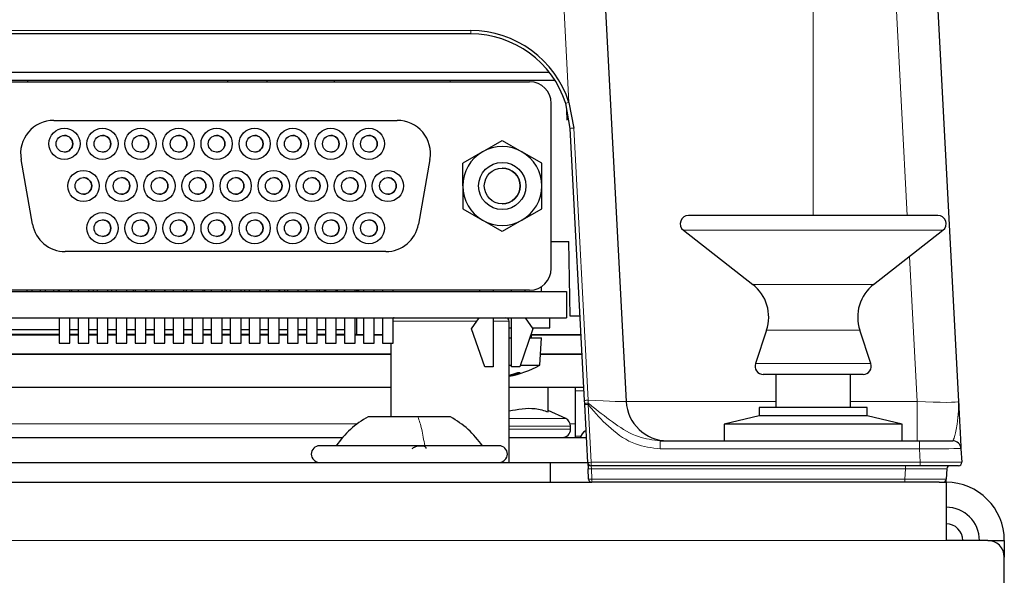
# Paper-space layout 'Blatt5' of a CAD drawing. Header units: millimetres. Extents: x 5 to 418, y 2 to 292.
# Tile 22 of 29: x 260 to 289, y 211 to 227. Entities that reach past the tile are written whole.
import ezdxf

# ---------------------------------------------------------------- set-up
doc = ezdxf.new("R2010")
doc.units = ezdxf.units.MM

psp = doc.layouts.new('Blatt5')

# ---------------------------------------------------------------- linework, layer by layer
at = {"color": 7, "linetype": 'Continuous', "lineweight": 18}
for p, q in [((283.6802, 231.4209), (283.6802, 221.417)), ((286.5108, 221.417), (285.9956, 231.2474)), ((276.3301, 224.822), (276.0055, 231.0159)), ((209.4846, 226.9825), (273.3758, 226.9825)), ((273.3758, 226.8808), (273.3758, 226.9825)), ((272.7552, 225.4808), (272.7552, 225.4416)), ((276.4803, 224.0452), (276.9097, 215.8533)), ((259.8506, 223.1054), (259.8506, 223.1054)), ((260.1944, 221.1554), (260.1944, 221.1554)), ((282.6603, 220.97), (279.7763, 220.97)), ((287.5842, 220.97), (282.6603, 220.97)), ((286.8044, 215.8154), (286.5755, 220.182)), ((283.2051, 219.3408), (281.8616, 219.3408)), ((285.4989, 219.3408), (283.2051, 219.3408)), ((271.0479, 218.2308), (273.5624, 218.2308)), ((274.0504, 218.2308), (274.5327, 218.2308)), ((283.3137, 217.9592), (282.2774, 217.9592)), ((285.083, 217.9592), (283.3137, 217.9592)), ((283.2264, 216.9601), (281.9432, 216.9601)), ((285.4173, 216.9601), (283.2264, 216.9601)), ((276.786, 216.1327), (276.5302, 216.1327)), ((276.915, 215.7653), (276.9075, 215.7281)), ((276.9075, 215.7281), (276.9989, 213.9825)), ((276.9097, 215.8533), (276.915, 215.7653)), ((278.0527, 215.8154), (282.5552, 215.8154)), ((284.8052, 215.8154), (286.8044, 215.8154)), ((286.8044, 215.8154), (286.8044, 214.6308)), ((257.2802, 215.144), (269.9674, 215.144)), ((274.5327, 215.2981), (276.1289, 215.2981)), ((276.2668, 215.0715), (274.5327, 215.0715)), ((276.1289, 215.2981), (276.2384, 215.2981)), ((276.3827, 215.0715), (276.2668, 215.0715)), ((276.372, 215.144), (276.5302, 215.144)), ((274.5327, 214.9808), (276.2668, 214.9808)), ((276.2668, 214.9808), (276.3827, 214.9808)), ((276.6885, 214.769), (276.5302, 214.769)), ((276.8221, 214.9231), (276.8494, 214.9231)), ((279.0813, 214.3852), (279.0813, 214.6308)), ((286.877, 214.3852), (286.877, 214.6308)), ((286.877, 214.3852), (279.0813, 214.3852)), ((286.8981, 213.9825), (286.877, 214.3852)), ((276.9989, 213.9825), (286.8981, 213.9825)), ((276.9989, 213.9825), (276.9989, 213.8808)), ((276.9989, 213.8808), (277.0089, 213.786)), ((286.4532, 213.8808), (286.4532, 213.786)), ((286.8981, 213.9825), (286.8981, 213.8808)), ((286.4532, 213.786), (277.0089, 213.786)), ((277.0089, 213.786), (277.0251, 213.4756)), ((286.4369, 213.4756), (286.4532, 213.786)), ((277.0251, 213.4756), (286.4369, 213.4756)), ((277.0251, 213.3808), (277.0251, 213.4756)), ((286.4369, 213.3808), (286.4369, 213.4756)), ((126.1802, 211.6308), (287.6802, 211.6308))]:
    psp.add_line(p, q, dxfattribs=at)
at = {"color": 7, "linetype": 'Continuous', "lineweight": 25}
for p, q in [((277.2537, 231.0595), (278.0527, 215.8154)), ((287.2439, 231.2474), (288.0527, 215.8154)), ((273.3758, 226.8808), (209.4846, 226.8808)), ((217.767, 225.7308), (275.7375, 225.7308)), ((275.9136, 225.4808), (221.2552, 225.4808)), ((256.8504, 225.4416), (275.1504, 225.4416)), ((260.0552, 225.4416), (260.0552, 225.4808)), ((266.0552, 225.4808), (266.0552, 225.4416)), ((267.2552, 225.4416), (267.2552, 225.4808)), ((269.2694, 225.4808), (269.2701, 225.4416)), ((275.8004, 219.8166), (275.8004, 224.7916)), ((276.3717, 224.0378), (276.2348, 224.79)), ((276.2762, 224.2808), (276.2708, 224.5923)), ((276.2762, 224.2808), (276.2708, 224.5923)), ((276.3301, 224.822), (276.4803, 224.0452)), ((260.8354, 224.2791), (271.1654, 224.2791)), ((276.8011, 215.8459), (276.3717, 224.0378)), ((273.7316, 223.3325), (274.3254, 223.6753)), ((274.3254, 223.6753), (274.9191, 223.3325)), ((260.1944, 221.1554), (259.8506, 223.1054)), ((260.1944, 221.1554), (259.8506, 223.1054)), ((272.1502, 223.1054), (271.8064, 221.1554)), ((273.7316, 223.3325), (273.1379, 222.9897)), ((275.5129, 222.9897), (274.9191, 223.3325)), ((273.1379, 222.3041), (273.1379, 222.9897)), ((273.1379, 222.9897), (273.1379, 222.9897)), ((275.5129, 222.3041), (275.5129, 222.9897)), ((273.1379, 222.3041), (273.1379, 221.6184)), ((275.5129, 221.6184), (275.5129, 222.3041)), ((273.1379, 221.6184), (273.1379, 221.6184)), ((273.1379, 221.6184), (273.7316, 221.2756)), ((274.9191, 221.2756), (275.5129, 221.6184)), ((287.4302, 221.417), (279.9302, 221.417)), ((274.3254, 220.9328), (273.7316, 221.2756)), ((274.9191, 221.2756), (274.3254, 220.9328)), ((279.7763, 220.97), (281.8616, 219.3408)), ((285.4989, 219.3408), (287.5842, 220.97)), ((275.8004, 220.6308), (276.3291, 220.6308)), ((276.3683, 218.3808), (276.3291, 220.6308)), ((276.3683, 218.3808), (276.3291, 220.6308)), ((276.3291, 220.6308), (276.3291, 220.6308)), ((270.8215, 220.3291), (261.1792, 220.3291)), ((275.5052, 219.1308), (275.5077, 219.2736)), ((232.4302, 219.1308), (276.2552, 219.1308)), ((275.1504, 219.1666), (256.8504, 219.1666)), ((260.0302, 219.1308), (260.0302, 219.1666)), ((260.1802, 219.1308), (260.1802, 219.1666)), ((260.4302, 219.1308), (260.4302, 219.1666)), ((260.5802, 219.1308), (260.5802, 219.1666)), ((260.8302, 219.1308), (260.8302, 219.1666)), ((260.9802, 219.1308), (260.9802, 219.1666)), ((260.9904, 219.1666), (260.9904, 219.1308)), ((261.3154, 219.1308), (261.3154, 219.1666)), ((261.3802, 219.1308), (261.3802, 219.1666)), ((261.5629, 219.1666), (261.5629, 219.1308)), ((261.8879, 219.1308), (261.8879, 219.1666)), ((262.0302, 219.1308), (262.0302, 219.1666)), ((262.1354, 219.1666), (262.1354, 219.1308)), ((262.4604, 219.1308), (262.4604, 219.1666)), ((262.5802, 219.1308), (262.5802, 219.1666)), ((262.7079, 219.1666), (262.7079, 219.1308)), ((263.0329, 219.1308), (263.0329, 219.1666)), ((263.2302, 219.1308), (263.2302, 219.1666)), ((263.2804, 219.1666), (263.2804, 219.1308)), ((263.6054, 219.1308), (263.6054, 219.1666)), ((263.6302, 219.1308), (263.6302, 219.1666)), ((263.7802, 219.1308), (263.7802, 219.1666)), ((263.8529, 219.1666), (263.8529, 219.1308)), ((264.1779, 219.1308), (264.1779, 219.1666)), ((264.1802, 219.1308), (264.1802, 219.1666)), ((264.4254, 219.1666), (264.4254, 219.1308)), ((264.7504, 219.1308), (264.7504, 219.1666)), ((264.8302, 219.1308), (264.8302, 219.1666)), ((264.9802, 219.1308), (264.9802, 219.1666)), ((264.9979, 219.1666), (264.9979, 219.1308)), ((265.3229, 219.1308), (265.3229, 219.1666)), ((265.3802, 219.1308), (265.3802, 219.1666)), ((265.5704, 219.1666), (265.5704, 219.1308)), ((265.8954, 219.1308), (265.8954, 219.1666)), ((266.0302, 219.1308), (266.0302, 219.1666)), ((266.1429, 219.1666), (266.1429, 219.1308)), ((266.4679, 219.1308), (266.4679, 219.1666)), ((266.5802, 219.1308), (266.5802, 219.1666)), ((266.7154, 219.1666), (266.7154, 219.1308)), ((267.0404, 219.1308), (267.0404, 219.1666)), ((267.2302, 219.1308), (267.2302, 219.1666)), ((267.2879, 219.1666), (267.2879, 219.1308)), ((267.6129, 219.1308), (267.6129, 219.1666)), ((267.6302, 219.1308), (267.6302, 219.1666)), ((267.7802, 219.1308), (267.7802, 219.1666)), ((267.8604, 219.1666), (267.8604, 219.1308)), ((268.1854, 219.1308), (268.1854, 219.1666)), ((268.4302, 219.1308), (268.4302, 219.1666)), ((268.4329, 219.1666), (268.4329, 219.1308)), ((268.7579, 219.1308), (268.7579, 219.1666)), ((268.8302, 219.1308), (268.8302, 219.1666)), ((268.9802, 219.1308), (268.9802, 219.1666)), ((269.0054, 219.1666), (269.0054, 219.1308)), ((269.3304, 219.1308), (269.3304, 219.1666)), ((269.3677, 219.1308), (269.3677, 219.1666)), ((269.5677, 219.1666), (269.5677, 219.1308)), ((269.5779, 219.1666), (269.5779, 219.1308)), ((269.9029, 219.1308), (269.9029, 219.1666)), ((269.9395, 219.1666), (269.9395, 219.1308)), ((269.9695, 219.1666), (269.9802, 219.1558)), ((269.9802, 219.1558), (269.9824, 219.1308)), ((269.9802, 219.1558), (270.0048, 219.1558)), ((270.0046, 219.1666), (270.0052, 219.1308)), ((270.1504, 219.1666), (270.1504, 219.1308)), ((270.4754, 219.1308), (270.4754, 219.1666)), ((270.7229, 219.1666), (270.7229, 219.1308)), ((271.0479, 219.1308), (271.0479, 219.1666)), ((273.6504, 219.1308), (273.6504, 219.1666)), ((274.0504, 219.1666), (274.0504, 219.1308)), ((274.6004, 219.1308), (274.6004, 219.1666)), ((275.0004, 219.1666), (275.0004, 219.1308)), ((276.2552, 219.1308), (276.2552, 218.3308)), ((221.2552, 218.3308), (276.2552, 218.3308)), ((260.9904, 218.3308), (260.9904, 217.5666)), ((261.3154, 217.5666), (261.3154, 218.3308)), ((261.5629, 218.3308), (261.5629, 217.5666)), ((261.8879, 217.5666), (261.8879, 218.3308)), ((262.1354, 218.3308), (262.1354, 217.5666)), ((262.4604, 217.5666), (262.4604, 218.3308)), ((262.7079, 218.3308), (262.7079, 217.5666)), ((263.0329, 217.5666), (263.0329, 218.3308)), ((263.2804, 218.3308), (263.2804, 217.5666)), ((263.6054, 217.5666), (263.6054, 218.3308)), ((263.8529, 218.3308), (263.8529, 217.5666)), ((264.1779, 217.5666), (264.1779, 218.3308)), ((264.4254, 218.3308), (264.4254, 217.5666)), ((264.7504, 217.5666), (264.7504, 218.3308)), ((264.9979, 218.3308), (264.9979, 217.5666)), ((265.3229, 217.5666), (265.3229, 218.3308)), ((265.5704, 218.3308), (265.5704, 217.5666)), ((265.8954, 217.5666), (265.8954, 218.3308)), ((266.1429, 218.3308), (266.1429, 217.5666)), ((266.4679, 217.5666), (266.4679, 218.3308)), ((266.7154, 218.3308), (266.7154, 217.5666)), ((267.0404, 217.5666), (267.0404, 218.3308)), ((267.2879, 218.3308), (267.2879, 217.5666)), ((267.6129, 217.5666), (267.6129, 218.3308)), ((267.8604, 218.3308), (267.8604, 217.5666)), ((268.1854, 217.5666), (268.1854, 218.3308)), ((268.4329, 218.3308), (268.4329, 217.5666)), ((268.7579, 217.5666), (268.7579, 218.3308)), ((269.0054, 218.3308), (269.0054, 217.5666)), ((269.3304, 217.5666), (269.3304, 218.3308)), ((269.5779, 218.3308), (269.5779, 217.5666)), ((269.9029, 217.5666), (269.9029, 218.3308)), ((269.9395, 218.3308), (269.9395, 217.8308)), ((270.1504, 218.3308), (270.1504, 217.5666)), ((270.4754, 217.5666), (270.4754, 218.3308)), ((270.7229, 218.3308), (270.7229, 217.5666)), ((271.0479, 217.5666), (271.0479, 218.3308)), ((273.4004, 218.0041), (273.6338, 218.3308)), ((274.0504, 218.3308), (274.0504, 216.8541)), ((274.6004, 216.8541), (274.6004, 218.3308)), ((275.017, 218.3308), (275.2504, 218.0041)), ((275.7552, 218.0308), (275.7552, 218.3308)), ((276.6682, 218.3808), (276.3683, 218.3808)), ((276.3683, 218.3808), (276.3683, 218.3808)), ((274.5327, 213.9808), (274.5327, 218.2308)), ((274.5327, 218.0308), (274.6004, 218.0308)), ((275.2313, 218.0308), (275.7552, 218.0308)), ((258.5359, 217.8186), (260.9904, 217.8186)), ((260.9904, 217.8325), (258.5407, 217.8325)), ((258.592, 217.98), (260.9904, 217.98)), ((261.3154, 217.98), (261.5629, 217.98)), ((261.5629, 217.8325), (261.3154, 217.8325)), ((261.3154, 217.8186), (261.5629, 217.8186)), ((261.8879, 217.98), (262.1354, 217.98)), ((262.1354, 217.8325), (261.8879, 217.8325)), ((261.8879, 217.8186), (262.1354, 217.8186)), ((262.4604, 217.98), (262.7079, 217.98)), ((262.7079, 217.8325), (262.4604, 217.8325)), ((262.4604, 217.8186), (262.7079, 217.8186)), ((263.0329, 217.98), (263.2804, 217.98)), ((263.2804, 217.8325), (263.0329, 217.8325)), ((263.0329, 217.8186), (263.2804, 217.8186)), ((263.6054, 217.98), (263.8529, 217.98)), ((263.8529, 217.8325), (263.6054, 217.8325)), ((263.6054, 217.8186), (263.8529, 217.8186)), ((264.1779, 217.98), (264.4254, 217.98)), ((264.4254, 217.8325), (264.1779, 217.8325)), ((264.1779, 217.8186), (264.4254, 217.8186)), ((264.7504, 217.98), (264.9979, 217.98)), ((264.9979, 217.8325), (264.7504, 217.8325)), ((264.7504, 217.8186), (264.9979, 217.8186)), ((265.3229, 217.98), (265.5704, 217.98)), ((265.5704, 217.8325), (265.3229, 217.8325)), ((265.3229, 217.8186), (265.5704, 217.8186)), ((265.8954, 217.98), (266.1429, 217.98)), ((266.1429, 217.8325), (265.8954, 217.8325)), ((265.8954, 217.8186), (266.1429, 217.8186)), ((266.4679, 217.98), (266.7154, 217.98)), ((266.7154, 217.8325), (266.4679, 217.8325)), ((266.4679, 217.8186), (266.7154, 217.8186)), ((267.0404, 217.98), (267.2879, 217.98)), ((267.2879, 217.8325), (267.0404, 217.8325)), ((267.0404, 217.8186), (267.2879, 217.8186)), ((267.6129, 217.98), (267.8604, 217.98)), ((267.8604, 217.8325), (267.6129, 217.8325)), ((267.6129, 217.8186), (267.8604, 217.8186)), ((268.1854, 217.98), (268.4329, 217.98)), ((268.4329, 217.8325), (268.1854, 217.8325)), ((268.1854, 217.8186), (268.4329, 217.8186)), ((268.7579, 217.98), (269.0054, 217.98)), ((269.0054, 217.8325), (268.7579, 217.8325)), ((268.7579, 217.8186), (269.0054, 217.8186)), ((269.3304, 217.98), (269.5779, 217.98)), ((269.5779, 217.8325), (269.3304, 217.8325)), ((269.3304, 217.8186), (269.5779, 217.8186)), ((269.9395, 217.8308), (269.9029, 217.8314)), ((269.9029, 217.8186), (270.1504, 217.8186)), ((269.9395, 217.8308), (270.1504, 217.8308)), ((270.4754, 217.8308), (270.7229, 217.8308)), ((270.4754, 217.8186), (270.7229, 217.8186)), ((273.8004, 216.8541), (273.4004, 218.0041)), ((274.5327, 217.7308), (274.6004, 217.7308)), ((275.2504, 218.0041), (274.8504, 216.8541)), ((275.1553, 217.7308), (275.5052, 217.7308)), ((275.2052, 217.7308), (275.2052, 217.8743)), ((275.2052, 217.8308), (276.697, 217.8308)), ((275.2052, 217.8186), (276.6977, 217.8186)), ((275.4552, 216.9058), (275.5052, 217.7308)), ((282.2774, 217.9592), (281.9432, 216.9601)), ((285.4173, 216.9601), (285.083, 217.9592)), ((260.9904, 217.5666), (261.3154, 217.5666)), ((261.5629, 217.5666), (261.8879, 217.5666)), ((262.1354, 217.5666), (262.4604, 217.5666)), ((262.7079, 217.5666), (263.0329, 217.5666)), ((263.2804, 217.5666), (263.6054, 217.5666)), ((263.8529, 217.5666), (264.1779, 217.5666)), ((264.4254, 217.5666), (264.7504, 217.5666)), ((264.9979, 217.5666), (265.3229, 217.5666)), ((265.5704, 217.5666), (265.8954, 217.5666)), ((266.1429, 217.5666), (266.4679, 217.5666)), ((266.7154, 217.5666), (267.0404, 217.5666)), ((267.2879, 217.5666), (267.6129, 217.5666)), ((267.8604, 217.5666), (268.1854, 217.5666)), ((268.4329, 217.5666), (268.7579, 217.5666)), ((269.0054, 217.5666), (269.3304, 217.5666)), ((269.5779, 217.5666), (269.9029, 217.5666)), ((270.1504, 217.5666), (270.4754, 217.5666)), ((270.7229, 217.5666), (271.0479, 217.5666)), ((270.9777, 217.5666), (270.9777, 215.3558)), ((270.9777, 217.2308), (258.3314, 217.2308)), ((270.9777, 217.243), (258.3357, 217.243)), ((276.7285, 217.2308), (275.4749, 217.2308)), ((276.7278, 217.243), (275.4757, 217.243)), ((274.0504, 216.8541), (273.8004, 216.8541)), ((274.5327, 216.9058), (274.6004, 216.9058)), ((274.8504, 216.8541), (274.6004, 216.8541)), ((274.8684, 216.9058), (275.4552, 216.9058)), ((274.5456, 216.6086), (274.5491, 216.5872)), ((283.2884, 216.6308), (282.1802, 216.6308)), ((282.5552, 216.6308), (282.5552, 215.6308)), ((285.1802, 216.6308), (283.2884, 216.6308)), ((284.8052, 215.6308), (284.8052, 216.6308)), ((270.9777, 216.2308), (250.5327, 216.2308)), ((276.7809, 216.2308), (274.5327, 216.2308)), ((275.7109, 215.5021), (275.7109, 216.2308)), ((276.5302, 215.144), (276.5302, 216.2308)), ((276.806, 215.7508), (276.8011, 215.8459)), ((276.8076, 215.7212), (276.806, 215.7508)), ((276.8991, 213.9756), (276.8076, 215.7212)), ((271.7906, 215.3558), (270.2927, 215.3558)), ((272.7677, 215.3558), (271.7906, 215.3558)), ((276.2384, 215.2981), (275.7109, 215.5441)), ((282.0552, 215.3808), (281.0052, 215.1308)), ((282.0552, 215.6308), (282.0552, 215.3808)), ((285.3052, 215.6308), (282.0552, 215.6308)), ((285.3052, 215.3808), (282.0552, 215.3808)), ((285.3052, 215.3808), (285.3052, 215.6308)), ((286.3552, 215.1308), (285.3052, 215.3808)), ((276.3827, 214.9808), (276.3827, 215.0715)), ((276.5302, 214.7411), (276.5302, 215.144)), ((281.0052, 215.1308), (281.0052, 214.6308)), ((286.2449, 215.1308), (281.0052, 215.1308)), ((286.3552, 215.1308), (286.2449, 215.1308)), ((286.3552, 214.6308), (286.3552, 215.1308)), ((276.8488, 214.9356), (276.8221, 214.9231)), ((250.5327, 214.7308), (269.5242, 214.7308)), ((274.2302, 214.4808), (268.8302, 214.4808)), ((274.5327, 214.7308), (276.8595, 214.7308)), ((279.0813, 214.6308), (286.877, 214.6308)), ((286.877, 214.6308), (287.8775, 214.6308)), ((288.1272, 214.3939), (288.1485, 213.986)), ((207.0802, 213.9808), (275.7802, 213.9808)), ((275.7802, 213.3808), (275.7802, 213.9808)), ((275.7802, 213.9808), (276.8988, 213.9808)), ((276.8991, 213.9756), (276.909, 213.786)), ((286.8981, 213.8808), (276.9989, 213.8808)), ((288.0487, 213.8808), (286.8981, 213.8808)), ((276.9253, 213.4756), (276.909, 213.786)), ((287.7015, 213.786), (287.6852, 213.4756)), ((205.8353, 213.3808), (277.0251, 213.3808)), ((286.4369, 213.3808), (277.0251, 213.3808)), ((287.4742, 213.3808), (286.4369, 213.3808)), ((287.4742, 213.3808), (287.6802, 213.3808)), ((287.6802, 213.3808), (287.6852, 213.4756)), ((287.6802, 213.3808), (287.6802, 211.6308)), ((288.9302, 211.6308), (287.6802, 211.6308)), ((288.9302, 211.6308), (289.4302, 211.6308)), ((289.4302, 211.6308), (289.4302, 211.1308)), ((289.4302, 175.3808), (289.4302, 211.1308))]:
    psp.add_line(p, q, dxfattribs=at)
at = {"color": 7, "linetype": 'Continuous', "lineweight": 25, "flags": 128}
psp.add_lwpolyline([(271.0777, 218.3308), (271.0582, 218.3289), (271.0479, 218.3262)], dxfattribs=at)
at = {"color": 7, "linetype": 'Continuous', "lineweight": 25}
for centre, radius in [((261.1529, 223.5741), 0.47), ((262.2979, 223.5741), 0.47), ((263.4429, 223.5741), 0.47), ((264.5879, 223.5741), 0.47), ((265.7329, 223.5741), 0.47), ((266.8779, 223.5741), 0.47), ((268.0229, 223.5741), 0.47), ((269.1679, 223.5741), 0.47), ((270.3129, 223.5741), 0.47), ((261.1529, 223.5741), 0.25), ((262.2979, 223.5741), 0.25), ((263.4429, 223.5741), 0.25), ((264.5879, 223.5741), 0.25), ((265.7329, 223.5741), 0.25), ((266.8779, 223.5741), 0.25), ((268.0229, 223.5741), 0.25), ((269.1679, 223.5741), 0.25), ((270.3129, 223.5741), 0.25), ((261.7254, 222.3041), 0.47), ((262.8704, 222.3041), 0.47), ((264.0154, 222.3041), 0.47), ((265.1604, 222.3041), 0.47), ((266.3054, 222.3041), 0.47), ((267.4504, 222.3041), 0.47), ((268.5954, 222.3041), 0.47), ((269.7404, 222.3041), 0.47), ((270.8854, 222.3041), 0.47), ((274.3254, 222.3041), 0.7112), ((274.3254, 222.3041), 0.5391), ((261.7254, 222.3041), 0.25), ((262.8704, 222.3041), 0.25), ((264.0154, 222.3041), 0.25), ((265.1604, 222.3041), 0.25), ((266.3054, 222.3041), 0.25), ((267.4504, 222.3041), 0.25), ((268.5954, 222.3041), 0.25), ((269.7404, 222.3041), 0.25), ((270.8854, 222.3041), 0.25), ((262.2979, 221.0341), 0.47), ((262.2979, 221.0341), 0.25), ((263.4429, 221.0341), 0.47), ((263.4429, 221.0341), 0.25), ((264.5879, 221.0341), 0.47), ((264.5879, 221.0341), 0.25), ((265.7329, 221.0341), 0.47), ((265.7329, 221.0341), 0.25), ((266.8779, 221.0341), 0.47), ((266.8779, 221.0341), 0.25), ((268.0229, 221.0341), 0.47), ((268.0229, 221.0341), 0.25), ((269.1679, 221.0341), 0.47), ((269.1679, 221.0341), 0.25), ((270.3129, 221.0341), 0.47), ((270.3129, 221.0341), 0.25)]:
    psp.add_circle(centre, radius, dxfattribs=at)
for centre, radius, start, end in [((273.3758, 223.8825), 3.1, 17.64109, 90), ((273.3758, 223.8808), 3, 17.64109, 90), ((275.1504, 224.7916), 0.65, 0, 90), ((260.8354, 223.2791), 1, 90, 190), ((260.8354, 223.2791), 1, 90, 190), ((271.1654, 223.2791), 1, 350, 90), ((261.1529, 223.5741), 0.25, 270, 90), ((262.2979, 223.5741), 0.25, 270, 90), ((263.4429, 223.5741), 0.25, 270, 90), ((264.5879, 223.5741), 0.25, 270, 90), ((265.7329, 223.5741), 0.25, 270, 90), ((266.8779, 223.5741), 0.25, 270, 90), ((268.0229, 223.5741), 0.25, 270, 90), ((269.1679, 223.5741), 0.25, 270, 90), ((270.3129, 223.5741), 0.25, 270, 90), ((274.3254, 222.3041), 1.1875, 60, 120), ((274.3254, 222.3041), 1.1875, 120, 180), ((274.3254, 222.3041), 1.1875, 0, 60), ((274.3254, 222.3041), 0.5391, 0, 90), ((261.7254, 222.3041), 0.25, 270, 90), ((262.8704, 222.3041), 0.25, 270, 90), ((264.0154, 222.3041), 0.25, 270, 90), ((265.1604, 222.3041), 0.25, 270, 90), ((266.3054, 222.3041), 0.25, 270, 90), ((267.4504, 222.3041), 0.25, 270, 90), ((268.5954, 222.3041), 0.25, 270, 90), ((269.7404, 222.3041), 0.25, 270, 90), ((270.8854, 222.3041), 0.25, 270, 90), ((274.3254, 222.3041), 1.1875, 180, 240), ((274.3254, 222.3041), 0.5391, 270, 0), ((274.3254, 222.3041), 1.1875, 300, 0), ((262.2979, 221.0341), 0.25, 270, 90), ((263.4429, 221.0341), 0.25, 270, 90), ((264.5879, 221.0341), 0.25, 270, 90), ((265.7329, 221.0341), 0.25, 270, 90), ((266.8779, 221.0341), 0.25, 270, 90), ((268.0229, 221.0341), 0.25, 270, 90), ((269.1679, 221.0341), 0.25, 270, 90), ((270.3129, 221.0341), 0.25, 270, 90), ((279.9302, 221.167), 0.25, 90, 232), ((287.4302, 221.167), 0.25, 308, 90), ((261.1792, 221.3291), 1, 190, 270), ((261.1792, 221.3291), 1, 190, 270), ((270.8215, 221.3291), 1, 270, 350), ((274.3254, 222.3041), 1.1875, 240, 300), ((275.1504, 219.8166), 0.65, 270, 0), ((281.092, 218.3558), 1.25, 341.5, 52), ((286.2685, 218.3558), 1.25, 128, 198.5), ((274.4327, 218.2308), 0.1, 0, 90), ((274.0052, 219.5216), 2.9908, 280.15854, 299.00033), ((282.1802, 216.8808), 0.25, 161.5, 270), ((285.1802, 216.8808), 0.25, 270, 18.5), ((273.8975, 219.1595), 2.632, 284.25551, 289.92023), ((274.0836, 218.6359), 2.1009, 282.80194, 291.78323), ((274.8287, 217.4297), 0.7455, 267.34656, 272.65344), ((279.3009, 215.8808), 1.25, 183, 270), ((271.6953, 212.8461), 2.875, 119.1989, 145.34848), ((276.1327, 215.0715), 0.25, 0, 65), ((276.1327, 214.9808), 0.25, 270, 0), ((276.9277, 214.6965), 0.25, 115, 172.12165), ((268.8302, 214.2308), 0.25, 90, 270), ((274.2302, 214.2308), 0.25, 270, 90), ((287.8775, 214.3808), 0.25, 3, 90), ((276.9989, 213.9808), 0.1, 183, 270), ((287.8013, 213.7808), 0.1, 90, 177), ((288.0487, 213.9808), 0.1, 270, 3), ((277.0251, 213.4808), 0.1, 183, 270), ((287.5853, 213.4808), 0.1, 270, 357), ((287.6802, 211.6308), 1.75, 0, 90), ((287.6802, 211.6308), 1, 0, 90), ((287.6802, 211.6308), 0.5, 360, 90), ((288.9302, 211.1308), 0.5, 0, 90)]:
    psp.add_arc(centre, radius, start, end, dxfattribs=at)
at = {"color": 7, "linetype": 'Continuous', "lineweight": 18}
for centre, radius, start, end in [((276.7652, 223.3706), 1.5153, 106.68768, 110.49014), ((276.5357, 222.4393), 1.6069, 91.97268, 95.85484), ((276.965, 214.2474), 1.6069, 91.97268, 95.85484), ((276.9032, 215.437), 0.3284, 87.93624, 107.20113), ((276.9577, 214.2913), 1.4377, 92.00244, 95.99269), ((277.0492, 212.5457), 1.4377, 92.00244, 95.99269), ((276.9589, 214.2646), 0.4811, 264.04331, 275.95669), ((276.9752, 213.9541), 0.4811, 264.04331, 275.95669)]:
    psp.add_arc(centre, radius, start, end, dxfattribs=at)
for centre, major_axis, ratio, start_param, end_param in [((276.7975, 215.8808), (1.2551, -0.0655), 0.017239, 4.8027583, 6.2849928), ((286.7975, 215.8808), (1.2551, -0.0658), 0.051695, 4.7205611, 6.2886184), ((286.8761, 214.3808), (1.251, 0.0131), 0.0034796, 0.0001459, 1.5700288), ((286.8971, 213.9808), (1.2514, 0.0052), 0.001391, 0.0000671, 1.56995), ((286.4495, 213.7808), (1.252, 0.0052), 0.0041678, 6.2829494, 7.8510067), ((286.4338, 213.4808), (1.2514, -0.0052), 0.0041715, 4.7149269, 6.2829842)]:
    psp.add_ellipse(centre, major_axis=major_axis, ratio=ratio, start_param=start_param, end_param=end_param, dxfattribs=at)
for points, knots in [([(279.0813, 214.3852), (278.825, 214.4177), (278.2796, 214.4869), (277.5796, 214.9726), (277.1565, 215.4288), (276.9418, 215.6869), (276.9075, 215.7281)], [0, 0, 0, 0, 0.2903124, 0.6180202, 0.9389229, 1, 1, 1, 1]), ([(276.915, 215.7653), (276.9637, 215.7258), (277.2291, 215.5105), (277.7028, 215.1374), (278.3656, 214.7211), (278.857, 214.6591), (279.0813, 214.6308)], [0, 0, 0, 0, 0.0751648, 0.4099836, 0.7306677, 1, 1, 1, 1]), ([(287.8775, 214.6308), (287.8951, 214.6584), (287.9336, 214.7192), (288.006, 215.0998), (288.0558, 215.4837), (288.0577, 215.7182), (288.0527, 215.8143), (288.0527, 215.8154)], [0, 0, 0, 0, 0.2596176, 0.5706466, 0.8241415, 0.9980619, 1, 1, 1, 1])]:
    psp.add_open_spline(points, degree=3, knots=knots, dxfattribs=at)
at = {"color": 7, "linetype": 'Continuous', "lineweight": 25}
for points, knots in [([(288.0527, 215.8154), (288.0527, 215.814), (288.0678, 215.5259), (288.0941, 215.0254), (288.1219, 214.4937), (288.1255, 214.4257), (288.1272, 214.3939)], [0, 0, 0, 0, 0.0019896, 0.406331, 0.7221656, 1, 1, 1, 1]), ([(273.7302, 214.4808), (273.5949, 214.6542), (273.3242, 215.001), (272.9532, 215.2375), (272.7677, 215.3558)], [0, 0, 0, 0, 0.5000001, 1, 1, 1, 1]), ([(274.5327, 215.5293), (274.7946, 215.5812), (275.1909, 215.6599), (275.5792, 215.5421), (275.7109, 215.5021)], [0, 0, 0, 0, 0.66061251, 1, 1, 1, 1]), ([(271.6138, 214.3952), (271.6278, 214.4069), (271.6558, 214.4303), (271.7206, 214.4579), (271.7965, 214.4763), (271.8761, 214.483), (271.9472, 214.4765), (271.9994, 214.4581), (272.0297, 214.4305), (272.0303, 214.407), (272.0305, 214.3952)], [0, 0, 0, 0, 0.1251933, 0.2494385, 0.3742794, 0.4990244, 0.6238686, 0.7493688, 0.8744304, 1, 1, 1, 1])]:
    psp.add_open_spline(points, degree=3, knots=knots, dxfattribs=at)
at = {"color": 7, "linetype": 'Continuous', "lineweight": 18}
psp.add_open_spline([(271.993, 214.4808), (271.9646, 214.6542), (271.9076, 215.001), (271.8296, 215.2375), (271.7906, 215.3558)], degree=3, dxfattribs=at)

doc.saveas('drawing.dxf')
